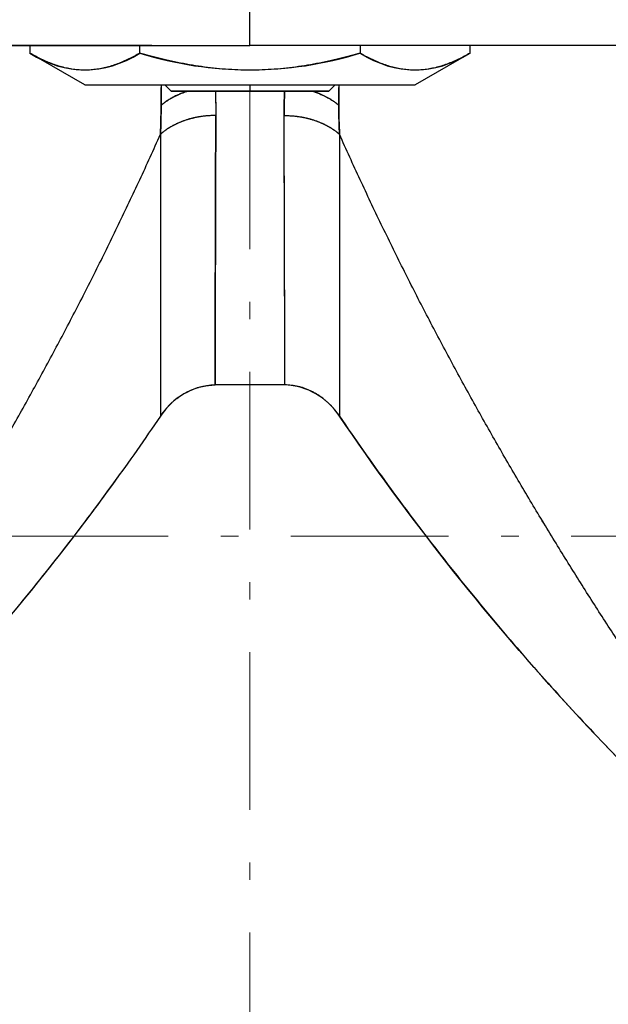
# Model space of a CAD drawing. Header units: millimetres. Extents: x 18 to 610, y -123 to 280.
# Tile 36 of 53: x 452 to 469, y 109 to 137. Entities that reach past the tile are written whole.
import ezdxf

# ---------------------------------------------------------------- set-up
doc = ezdxf.new("R2010")
doc.units = ezdxf.units.MM
doc.linetypes.add('CENTER', pattern=[8, 4.5, -1.5, 0.5, -1.5])
doc.linetypes.add('SOLID', pattern=[0])

# ---------------------------------------------------------------- blocks, each defined once
blk = doc.blocks.new('BlockOfViews_1')
at = {"linetype": 'SOLID', "lineweight": 30}
for p, q in [((459.026, 136.39, 58.49), (459.026, 145.09, 58.49)), ((452.745, 136.39, 48.99), (452.745, 136.177, 48.99)), ((455.885, 136.177, 54.43), (455.885, 136.39, 54.43)), ((462.167, 136.39, 54.43), (462.167, 136.177, 54.43)), ((465.308, 136.177, 48.99), (465.308, 136.39, 48.99)), ((454.315, 135.27, 48.99), (452.745, 136.177, 48.99)), ((465.308, 136.177, 48.99), (463.737, 135.27, 48.99)), ((456.597, 135.27, 48.99), (456.777, 135.09, 48.99)), ((461.275, 135.09, 48.991), (461.455, 135.27, 48.991)), ((460.023, 126.705, 23.99), (458.029, 126.705, 23.99))]:
    blk.add_line(p, q, dxfattribs=at)
at = {"color": 6, "linetype": 'CENTER', "lineweight": 9}
for points in [[(459.026, 74.579), (459.026, 240.779)], [(356.196, 122.39), (561.324, 122.39)]]:
    blk.add_lwpolyline(points, dxfattribs=at)
at = {"linetype": 'SOLID', "lineweight": 30, "extrusion": (0, 1, 0)}
for centre, radius, start, end in [((-459.026, -4.51, 136.39), 63, 39.45812, 90), ((-459.026, 48.99, 135.27), 4.711, 0.001, 45.9352), ((-459.026, 48.99, 135.27), 4.711, 47.3407, 49.7667), ((-459.026, 48.99, 135.27), 4.711, 51.1353, 53.0502), ((-459.026, 48.99, 135.27), 4.711, 54.9291, 56.8396), ((-459.026, 48.99, 135.27), 4.711, 58.7222, 60.629), ((-459.026, 48.99, 135.27), 4.711, 62.5148, 64.4184), ((-459.026, 48.99, 135.27), 4.711, 66.3069, 68.208), ((-459.026, 48.99, 135.27), 4.711, 70.0986, 71.9976), ((-459.026, 48.99, 135.27), 4.711, 73.8899, 75.7873), ((-459.026, 48.99, 135.27), 4.711, 77.681, 79.5771), ((-459.026, 48.99, 135.27), 4.711, 81.4718, 83.367), ((-459.026, 48.99, 135.27), 4.711, 85.2624, 87.1571), ((-459.026, 48.99, 135.27), 4.711, 89.0527, 90.9473), ((-459.026, 48.99, 135.27), 4.711, 92.8429, 94.7376), ((-459.026, 48.99, 135.27), 4.711, 96.633, 98.5282), ((-459.026, 48.99, 135.27), 4.711, 100.4229, 102.319), ((-459.026, 48.99, 135.27), 4.711, 104.2127, 106.1101), ((-459.026, 48.99, 135.27), 4.711, 108.0024, 109.9014), ((-459.026, 48.99, 135.27), 4.711, 111.792, 113.6931), ((-459.026, 48.99, 135.27), 4.711, 115.5816, 117.4852), ((-459.026, 48.99, 135.27), 4.711, 119.371, 121.2778), ((-459.026, 48.99, 135.27), 4.711, 123.1604, 125.0709), ((-459.026, 48.99, 135.27), 4.711, 126.9498, 128.8647), ((-459.026, 48.99, 135.27), 4.711, 130.2333, 132.6593), ((-459.026, 48.99, 135.27), 4.711, 134.0648, 179.999)]:
    blk.add_arc(centre, radius, start, end, dxfattribs=at)
at = {"linetype": 'SOLID', "lineweight": 30, "extrusion": (0, -1, 0)}
for centre, radius, start, end in [((459.026, -4.51, -136.39), 63, 92.55201, 140.54184), ((459.026, -4.51, -136.39), 63, 39.45812, 90), ((459.026, -4.51, -136.39), 63, 42.01013, 89.99996), ((459.026, 48.99, -135.09), 2.25, 90.0018, 180.3461), ((459.026, 48.99, -135.09), 2.25, 359.6539, 89.9982)]:
    blk.add_arc(centre, radius, start, end, dxfattribs=at)
at = {"linetype": 'SOLID', "lineweight": 30, "extrusion": (-0.866025, 4.77308e-13, 0.5)}
blk.add_arc((-146.267, 271.94, -367.593), 10.568, 342.7098, 17.2902, dxfattribs=at)
at = {"linetype": 'SOLID', "lineweight": 30}
for centre, radius, start, end in [((459.026, 146.267, 54.43), 10.568, 252.7098, 287.2902), ((458.112, 124.749, 23.99), 1.958, 92.4184, 146.9687), ((459.94, 124.749, 23.99), 1.958, 33.0322, 87.5813)]:
    blk.add_arc(centre, radius, start, end, dxfattribs=at)
at = {"linetype": 'SOLID', "lineweight": 30, "extrusion": (0.866025, 2.22961e-12, 0.5)}
blk.add_arc((146.267, -187.086, 427.463), 10.568, 162.7098, 197.2902, dxfattribs=at)
at = {"linetype": 'SOLID', "lineweight": 30, "extrusion": (-4.90974e-33, 1, 8.01848e-17)}
blk.add_arc((-459.026, 48.99, 135.27), 4.711, 0, 180, dxfattribs=at)
at = {"linetype": 'SOLID', "lineweight": 30, "extrusion": (0, 0, -1)}
for centre, start, end in [((-521.268, 166.283, -23.99), 309.36808, 325.86318), ((-396.784, 166.283, -23.99), 215.72884, 232.12136)]:
    blk.add_arc(centre, 72.111, start, end, dxfattribs=at)
at = {"linetype": 'SOLID', "lineweight": 30}
for points, knots in [([(455.885, 136.177, 54.43), (455.837, 136.149, 54.346), (455.786, 136.12, 54.259), (455.682, 136.065, 54.078), (455.627, 136.037, 53.982), (455.518, 135.984, 53.793), (455.463, 135.959, 53.698), (455.353, 135.911, 53.508), (455.298, 135.889, 53.413), (455.187, 135.848, 53.221), (455.132, 135.829, 53.126), (455.021, 135.794, 52.933), (454.965, 135.779, 52.837), (454.854, 135.751, 52.644), (454.798, 135.739, 52.547), (454.686, 135.719, 52.353), (454.63, 135.711, 52.256), (454.518, 135.699, 52.062), (454.462, 135.695, 51.965), (454.349, 135.69, 51.77), (454.293, 135.69, 51.673), (454.181, 135.694, 51.478), (454.125, 135.698, 51.381), (454.013, 135.709, 51.187), (453.957, 135.717, 51.09), (453.845, 135.737, 50.896), (453.789, 135.748, 50.799), (453.677, 135.775, 50.606), (453.622, 135.791, 50.509), (453.51, 135.825, 50.317), (453.455, 135.843, 50.221), (453.345, 135.884, 50.03), (453.29, 135.906, 49.934), (453.18, 135.953, 49.744), (453.125, 135.978, 49.649), (453.016, 136.03, 49.46), (452.961, 136.058, 49.366), (452.853, 136.115, 49.177), (452.798, 136.146, 49.084), (452.745, 136.177, 48.99)], [0, 0, 0, 0, 0.173589, 0.173589, 0.347177, 0.347177, 0.520766, 0.520766, 0.694354, 0.694354, 0.867943, 0.867943, 1.041531, 1.041531, 1.21512, 1.21512, 1.388708, 1.388708, 1.562297, 1.562297, 1.735886, 1.735886, 1.909474, 1.909474, 2.083063, 2.083063, 2.256651, 2.256651, 2.43024, 2.43024, 2.603828, 2.603828, 2.777417, 2.777417, 2.951005, 2.951005, 3.124594, 3.124594, 3.298183, 3.298183, 3.298183, 3.298183]), ([(462.167, 136.177, 54.43), (462.077, 136.151, 54.43), (461.985, 136.125, 54.43), (461.795, 136.074, 54.43), (461.696, 136.048, 54.43), (461.49, 135.997, 54.43), (461.381, 135.972, 54.43), (461.155, 135.922, 54.43), (461.041, 135.899, 54.43), (460.813, 135.855, 54.43), (460.699, 135.835, 54.43), (460.47, 135.799, 54.43), (460.355, 135.783, 54.43), (460.125, 135.754, 54.43), (460.01, 135.741, 54.43), (459.779, 135.72, 54.43), (459.663, 135.712, 54.43), (459.432, 135.699, 54.43), (459.316, 135.695, 54.43), (459.084, 135.69, 54.43), (458.968, 135.69, 54.43), (458.736, 135.695, 54.43), (458.62, 135.699, 54.43), (458.389, 135.712, 54.43), (458.273, 135.72, 54.43), (458.042, 135.741, 54.43), (457.927, 135.754, 54.43), (457.697, 135.783, 54.43), (457.582, 135.799, 54.43), (457.353, 135.835, 54.43), (457.239, 135.855, 54.43), (457.011, 135.899, 54.43), (456.897, 135.922, 54.43), (456.671, 135.972, 54.43), (456.563, 135.997, 54.43), (456.356, 136.048, 54.43), (456.257, 136.074, 54.43), (456.067, 136.125, 54.43), (455.975, 136.151, 54.43), (455.885, 136.177, 54.43)], [0, 0, 0, 0, 0.159571, 0.159571, 0.319142, 0.319142, 0.478713, 0.478713, 0.638284, 0.638284, 0.797855, 0.797855, 0.957426, 0.957426, 1.116997, 1.116997, 1.276568, 1.276568, 1.436138, 1.436138, 1.595709, 1.595709, 1.75528, 1.75528, 1.914851, 1.914851, 2.074422, 2.074422, 2.233993, 2.233993, 2.393564, 2.393564, 2.553135, 2.553135, 2.712706, 2.712706, 2.872277, 2.872277, 3.031848, 3.031848, 3.031848, 3.031848]), ([(465.308, 136.177, 48.99), (465.254, 136.146, 49.084), (465.2, 136.115, 49.177), (465.091, 136.058, 49.366), (465.036, 136.03, 49.46), (464.927, 135.978, 49.649), (464.872, 135.953, 49.744), (464.763, 135.906, 49.934), (464.708, 135.884, 50.03), (464.597, 135.843, 50.221), (464.542, 135.825, 50.317), (464.431, 135.791, 50.509), (464.375, 135.775, 50.606), (464.263, 135.748, 50.799), (464.207, 135.737, 50.896), (464.096, 135.717, 51.09), (464.04, 135.709, 51.187), (463.927, 135.698, 51.381), (463.871, 135.694, 51.478), (463.759, 135.69, 51.673), (463.703, 135.69, 51.77), (463.59, 135.695, 51.965), (463.534, 135.699, 52.062), (463.422, 135.711, 52.256), (463.366, 135.719, 52.353), (463.254, 135.739, 52.547), (463.198, 135.751, 52.644), (463.087, 135.779, 52.837), (463.031, 135.794, 52.933), (462.92, 135.829, 53.126), (462.865, 135.848, 53.221), (462.754, 135.889, 53.413), (462.699, 135.911, 53.508), (462.589, 135.959, 53.698), (462.535, 135.984, 53.793), (462.425, 136.037, 53.982), (462.37, 136.065, 54.078), (462.266, 136.12, 54.259), (462.216, 136.149, 54.346), (462.167, 136.177, 54.43)], [0, 0, 0, 0, 0.192127, 0.192127, 0.384254, 0.384254, 0.576381, 0.576381, 0.768508, 0.768508, 0.960635, 0.960635, 1.152762, 1.152762, 1.344889, 1.344889, 1.537016, 1.537016, 1.729143, 1.729143, 1.92127, 1.92127, 2.113397, 2.113397, 2.305524, 2.305524, 2.497651, 2.497651, 2.689778, 2.689778, 2.881905, 2.881905, 3.074032, 3.074032, 3.266159, 3.266159, 3.458286, 3.458286, 3.650413, 3.650413, 3.650413, 3.650413]), ([(456.49, 134.687, 34.727), (456.488, 134.818, 34.842), (456.492, 134.954, 34.951), (456.491, 135.126, 35.093), (456.49, 135.162, 35.124), (456.49, 135.2, 35.155)], [0.0000012, 0.0000012, 0.0000012, 0.0000012, 0.5362794, 0.5362794, 0.6843364, 0.6843364, 0.6843364, 0.6843364]), ([(456.49, 135.269, 35.21), (456.49, 135.214, 35.166), (456.49, 135.16, 35.122), (456.49, 134.965, 34.963), (456.49, 134.825, 34.846), (456.49, 134.687, 34.727)], [9.434778, 9.434778, 9.434778, 9.434778, 9.641987, 9.641987, 10.1776519, 10.1776519, 10.1776519, 10.1776519]), ([(461.562, 134.687, 34.727), (461.564, 134.818, 34.842), (461.56, 134.954, 34.951), (461.561, 135.126, 35.093), (461.562, 135.162, 35.124), (461.563, 135.2, 35.155)], [0.0000012, 0.0000012, 0.0000012, 0.0000012, 0.5362794, 0.5362794, 0.6843364, 0.6843364, 0.6843364, 0.6843364]), ([(461.562, 135.269, 35.21), (461.562, 135.214, 35.166), (461.562, 135.16, 35.122), (461.562, 134.965, 34.963), (461.562, 134.825, 34.846), (461.562, 134.687, 34.727)], [9.434778, 9.434778, 9.434778, 9.434778, 9.641987, 9.641987, 10.1776519, 10.1776519, 10.1776519, 10.1776519]), ([(456.49, 134.687, 34.727), (456.509, 134.703, 34.711), (456.529, 134.719, 34.695), (456.569, 134.751, 34.663), (456.59, 134.767, 34.647), (456.633, 134.797, 34.616), (456.655, 134.812, 34.601), (456.7, 134.842, 34.572), (456.723, 134.856, 34.558), (456.77, 134.884, 34.53), (456.795, 134.898, 34.516), (456.844, 134.925, 34.489), (456.869, 134.938, 34.477), (456.921, 134.964, 34.452), (456.947, 134.976, 34.44), (457, 135, 34.417), (457.027, 135.011, 34.406), (457.081, 135.034, 34.384), (457.109, 135.044, 34.374), (457.165, 135.065, 34.355), (457.194, 135.075, 34.346), (457.229, 135.086, 34.335), (457.236, 135.088, 34.333), (457.243, 135.09, 34.331)], [0, 0, 0, 0, 0.058007, 0.058007, 0.116014, 0.116014, 0.174021, 0.174021, 0.232028, 0.232028, 0.290035, 0.290035, 0.348042, 0.348042, 0.406049, 0.406049, 0.464056, 0.464056, 0.522063, 0.522063, 0.58007, 0.58007, 0.5935187, 0.5935187, 0.5935187, 0.5935187]), ([(456.777, 135.09, 48.99), (456.777, 135.09, 48.99), (456.777, 135.09, 49.284), (456.894, 135.09, 49.873), (457.394, 135.09, 50.622), (458.143, 135.09, 51.122), (458.732, 135.09, 51.24), (459.026, 135.09, 51.24)], [4.239594, 4.239594, 4.239594, 4.239594, 4.240309, 5.300386, 6.360464, 7.420541, 8.480618, 8.480618, 8.480618, 8.480618]), ([(458.038, 135.09, 34.107), (458.038, 135.089, 34.107), (458.038, 135.089, 34.107), (458.038, 135.074, 34.093), (458.039, 135.06, 34.079), (458.04, 135.031, 34.052), (458.04, 135.016, 34.038), (458.041, 134.987, 34.011), (458.042, 134.973, 33.997), (458.043, 134.944, 33.969), (458.043, 134.929, 33.956), (458.044, 134.9, 33.928), (458.044, 134.886, 33.914), (458.045, 134.857, 33.887), (458.045, 134.842, 33.873), (458.046, 134.813, 33.846), (458.046, 134.799, 33.832), (458.047, 134.77, 33.804), (458.047, 134.756, 33.79), (458.048, 134.727, 33.763), (458.048, 134.712, 33.749), (458.048, 134.683, 33.721), (458.048, 134.669, 33.708), (458.049, 134.64, 33.68), (458.049, 134.626, 33.666), (458.049, 134.597, 33.638), (458.049, 134.583, 33.624), (458.05, 134.554, 33.597), (458.05, 134.54, 33.583), (458.05, 134.511, 33.555), (458.05, 134.497, 33.541), (458.05, 134.468, 33.513), (458.05, 134.454, 33.499), (458.05, 134.425, 33.472), (458.05, 134.411, 33.458), (458.05, 134.396, 33.444)], [0.00676907, 0.00676907, 0.00676907, 0.00676907, 0.00680969, 0.00680969, 0.00907959, 0.00907959, 0.01134949, 0.01134949, 0.01361939, 0.01361939, 0.01588929, 0.01588929, 0.01815918, 0.01815918, 0.02042908, 0.02042908, 0.02269898, 0.02269898, 0.02496888, 0.02496888, 0.02723878, 0.02723878, 0.02950867, 0.02950867, 0.03177857, 0.03177857, 0.03404847, 0.03404847, 0.03631837, 0.03631837, 0.03858827, 0.03858827, 0.04085817, 0.04085817, 0.04312806, 0.04312806, 0.04312806, 0.04312806]), ([(459.026, 135.09, 51.24), (459.32, 135.09, 51.24), (459.909, 135.09, 51.122), (460.658, 135.09, 50.622), (461.158, 135.09, 49.873), (461.275, 135.09, 49.285), (461.275, 135.09, 48.991)], [0, 0, 0, 0, 1.060077, 2.120155, 3.180232, 4.239594, 4.239594, 4.239594, 4.239594]), ([(460.002, 134.396, 33.444), (460.002, 134.411, 33.458), (460.002, 134.425, 33.472), (460.002, 134.454, 33.499), (460.002, 134.468, 33.513), (460.002, 134.497, 33.541), (460.002, 134.511, 33.555), (460.002, 134.54, 33.583), (460.002, 134.554, 33.597), (460.003, 134.583, 33.624), (460.003, 134.597, 33.638), (460.003, 134.626, 33.666), (460.003, 134.64, 33.68), (460.004, 134.669, 33.708), (460.004, 134.683, 33.721), (460.004, 134.712, 33.749), (460.005, 134.727, 33.763), (460.005, 134.756, 33.79), (460.005, 134.77, 33.804), (460.006, 134.799, 33.832), (460.006, 134.813, 33.846), (460.007, 134.842, 33.873), (460.007, 134.857, 33.887), (460.008, 134.886, 33.914), (460.008, 134.9, 33.928), (460.009, 134.929, 33.956), (460.01, 134.944, 33.969), (460.01, 134.973, 33.997), (460.011, 134.987, 34.011), (460.012, 135.016, 34.038), (460.012, 135.031, 34.052), (460.013, 135.06, 34.079), (460.014, 135.074, 34.093), (460.014, 135.089, 34.107), (460.014, 135.089, 34.107), (460.014, 135.09, 34.107)], [0, 0, 0, 0, 0.00113697, 0.00113697, 0.00227394, 0.00227394, 0.00341091, 0.00341091, 0.00454788, 0.00454788, 0.00568485, 0.00568485, 0.00682182, 0.00682182, 0.00795879, 0.00795879, 0.00909576, 0.00909576, 0.01023273, 0.01023273, 0.0113697, 0.0113697, 0.01250667, 0.01250667, 0.01364364, 0.01364364, 0.01478061, 0.01478061, 0.01591758, 0.01591758, 0.01705455, 0.01705455, 0.01819152, 0.01819152, 0.01821187, 0.01821187, 0.01821187, 0.01821187]), ([(461.562, 134.687, 34.727), (461.543, 134.703, 34.711), (461.524, 134.719, 34.695), (461.483, 134.751, 34.663), (461.462, 134.767, 34.647), (461.419, 134.797, 34.616), (461.397, 134.812, 34.601), (461.352, 134.842, 34.572), (461.329, 134.856, 34.558), (461.282, 134.884, 34.53), (461.258, 134.898, 34.516), (461.208, 134.925, 34.489), (461.183, 134.938, 34.477), (461.132, 134.964, 34.452), (461.106, 134.976, 34.44), (461.052, 135, 34.417), (461.025, 135.011, 34.406), (460.971, 135.034, 34.384), (460.943, 135.044, 34.374), (460.887, 135.065, 34.355), (460.858, 135.075, 34.346), (460.823, 135.086, 34.335), (460.816, 135.088, 34.333), (460.81, 135.09, 34.331)], [0, 0, 0, 0, 0.058007, 0.058007, 0.116014, 0.116014, 0.174021, 0.174021, 0.232028, 0.232028, 0.290035, 0.290035, 0.348042, 0.348042, 0.406049, 0.406049, 0.464056, 0.464056, 0.522063, 0.522063, 0.58007, 0.58007, 0.5935187, 0.5935187, 0.5935187, 0.5935187]), ([(456.47, 133.859, 34), (456.471, 133.873, 34.012), (456.472, 133.887, 34.025), (456.473, 133.916, 34.051), (456.473, 133.93, 34.064), (456.474, 133.959, 34.09), (456.475, 133.974, 34.103), (456.476, 134.002, 34.128), (456.477, 134.017, 34.141), (456.478, 134.046, 34.167), (456.478, 134.06, 34.18), (456.479, 134.089, 34.205), (456.48, 134.103, 34.218), (456.481, 134.132, 34.244), (456.481, 134.147, 34.257), (456.482, 134.176, 34.282), (456.482, 134.19, 34.295), (456.483, 134.219, 34.321), (456.483, 134.234, 34.333), (456.484, 134.263, 34.359), (456.485, 134.277, 34.372), (456.485, 134.307, 34.397), (456.485, 134.321, 34.41), (456.486, 134.35, 34.435), (456.486, 134.365, 34.448), (456.487, 134.394, 34.474), (456.487, 134.409, 34.486), (456.488, 134.438, 34.512), (456.488, 134.452, 34.525), (456.488, 134.482, 34.55), (456.488, 134.496, 34.563), (456.489, 134.526, 34.588), (456.489, 134.54, 34.601), (456.489, 134.57, 34.626), (456.489, 134.584, 34.639), (456.49, 134.614, 34.664), (456.49, 134.628, 34.677), (456.49, 134.658, 34.702), (456.49, 134.673, 34.715), (456.49, 134.687, 34.727)], [0, 0, 0, 0, 0.059868, 0.059868, 0.119735, 0.119735, 0.179603, 0.179603, 0.239471, 0.239471, 0.299338, 0.299338, 0.359206, 0.359206, 0.419073, 0.419073, 0.478941, 0.478941, 0.538809, 0.538809, 0.598676, 0.598676, 0.658544, 0.658544, 0.718412, 0.718412, 0.778279, 0.778279, 0.838147, 0.838147, 0.898014, 0.898014, 0.957882, 0.957882, 1.01775, 1.01775, 1.077617, 1.077617, 1.137485, 1.137485, 1.137485, 1.137485]), ([(461.582, 133.859, 34), (461.581, 133.873, 34.012), (461.581, 133.887, 34.025), (461.579, 133.916, 34.051), (461.579, 133.93, 34.064), (461.578, 133.959, 34.09), (461.577, 133.974, 34.103), (461.576, 134.002, 34.128), (461.575, 134.017, 34.141), (461.574, 134.046, 34.167), (461.574, 134.06, 34.18), (461.573, 134.089, 34.205), (461.573, 134.103, 34.218), (461.572, 134.132, 34.244), (461.571, 134.147, 34.257), (461.57, 134.176, 34.282), (461.57, 134.19, 34.295), (461.569, 134.219, 34.321), (461.569, 134.234, 34.333), (461.568, 134.263, 34.359), (461.568, 134.277, 34.372), (461.567, 134.307, 34.397), (461.567, 134.321, 34.41), (461.566, 134.35, 34.435), (461.566, 134.365, 34.448), (461.565, 134.394, 34.474), (461.565, 134.409, 34.486), (461.565, 134.438, 34.512), (461.564, 134.452, 34.525), (461.564, 134.482, 34.55), (461.564, 134.496, 34.563), (461.563, 134.526, 34.588), (461.563, 134.54, 34.601), (461.563, 134.57, 34.626), (461.563, 134.584, 34.639), (461.563, 134.614, 34.664), (461.563, 134.628, 34.677), (461.562, 134.658, 34.702), (461.562, 134.673, 34.715), (461.562, 134.687, 34.727)], [0, 0, 0, 0, 0.059868, 0.059868, 0.119735, 0.119735, 0.179603, 0.179603, 0.239471, 0.239471, 0.299338, 0.299338, 0.359206, 0.359206, 0.419073, 0.419073, 0.478941, 0.478941, 0.538809, 0.538809, 0.598676, 0.598676, 0.658544, 0.658544, 0.718412, 0.718412, 0.778279, 0.778279, 0.838147, 0.838147, 0.898014, 0.898014, 0.957882, 0.957882, 1.01775, 1.01775, 1.077617, 1.077617, 1.137485, 1.137485, 1.137485, 1.137485]), ([(458.05, 134.396, 33.444), (458.019, 134.396, 33.444), (457.988, 134.396, 33.444), (457.926, 134.394, 33.446), (457.895, 134.393, 33.448), (457.832, 134.389, 33.452), (457.8, 134.386, 33.455), (457.738, 134.38, 33.461), (457.706, 134.376, 33.465), (457.644, 134.368, 33.474), (457.612, 134.363, 33.479), (457.55, 134.353, 33.49), (457.519, 134.347, 33.496), (457.457, 134.335, 33.509), (457.426, 134.328, 33.516), (457.365, 134.313, 33.531), (457.334, 134.305, 33.539), (457.274, 134.288, 33.557), (457.244, 134.279, 33.566), (457.185, 134.26, 33.585), (457.156, 134.251, 33.596), (457.098, 134.23, 33.617), (457.07, 134.219, 33.629), (457.014, 134.196, 33.652), (456.986, 134.184, 33.664), (456.932, 134.159, 33.69), (456.905, 134.147, 33.703), (456.853, 134.12, 33.73), (456.827, 134.107, 33.744), (456.777, 134.079, 33.773), (456.752, 134.065, 33.788), (456.704, 134.035, 33.818), (456.681, 134.02, 33.833), (456.635, 133.989, 33.865), (456.613, 133.974, 33.881), (456.57, 133.942, 33.914), (456.549, 133.925, 33.931), (456.509, 133.892, 33.965), (456.489, 133.876, 33.982), (456.47, 133.859, 34)], [0, 0, 0, 0, 0.093759, 0.093759, 0.187518, 0.187518, 0.281277, 0.281277, 0.375036, 0.375036, 0.468795, 0.468795, 0.562554, 0.562554, 0.656312, 0.656312, 0.750071, 0.750071, 0.84383, 0.84383, 0.937589, 0.937589, 1.031348, 1.031348, 1.125107, 1.125107, 1.218866, 1.218866, 1.312625, 1.312625, 1.406384, 1.406384, 1.500143, 1.500143, 1.593902, 1.593902, 1.687661, 1.687661, 1.78142, 1.78142, 1.78142, 1.78142]), ([(458.05, 134.396, 33.444), (458.05, 134.243, 33.294), (458.049, 134.09, 33.144), (458.048, 133.787, 32.841), (458.048, 133.636, 32.688), (458.047, 133.337, 32.382), (458.047, 133.188, 32.228), (458.046, 132.892, 31.918), (458.045, 132.745, 31.762), (458.045, 132.453, 31.448), (458.044, 132.308, 31.291), (458.043, 132.02, 30.974), (458.043, 131.877, 30.814), (458.042, 131.593, 30.494), (458.042, 131.452, 30.333), (458.041, 131.172, 30.009), (458.04, 131.033, 29.846), (458.04, 130.756, 29.519), (458.039, 130.619, 29.354), (458.038, 130.347, 29.024), (458.038, 130.211, 28.857), (458.037, 129.943, 28.524), (458.037, 129.81, 28.356), (458.036, 129.546, 28.019), (458.036, 129.415, 27.849), (458.035, 129.154, 27.509), (458.035, 129.025, 27.338), (458.034, 128.769, 26.994), (458.033, 128.642, 26.822), (458.033, 128.39, 26.475), (458.033, 128.265, 26.301), (458.032, 128.017, 25.951), (458.032, 127.894, 25.775), (458.031, 127.651, 25.422), (458.031, 127.53, 25.245), (458.03, 127.291, 24.889), (458.03, 127.172, 24.71), (458.03, 126.937, 24.351), (458.029, 126.82, 24.171), (458.029, 126.705, 23.99)], [0, 0, 0, 0, 0.0121927, 0.0121927, 0.0243853, 0.0243853, 0.036578, 0.036578, 0.0487707, 0.0487707, 0.0609633, 0.0609633, 0.073156, 0.073156, 0.0853487, 0.0853487, 0.0975414, 0.0975414, 0.109734, 0.109734, 0.1219267, 0.1219267, 0.1341194, 0.1341194, 0.146312, 0.146312, 0.1585047, 0.1585047, 0.1706974, 0.1706974, 0.18289, 0.18289, 0.1950827, 0.1950827, 0.2072754, 0.2072754, 0.2194681, 0.2194681, 0.2316607, 0.2316607, 0.2316607, 0.2316607]), ([(458.029, 126.705, 23.99), (458.029, 126.82, 24.171), (458.03, 126.937, 24.351), (458.03, 127.171, 24.709), (458.031, 127.29, 24.888), (458.031, 127.529, 25.244), (458.031, 127.65, 25.421), (458.032, 127.893, 25.774), (458.032, 128.016, 25.949), (458.033, 128.264, 26.299), (458.033, 128.389, 26.473), (458.034, 128.641, 26.82), (458.034, 128.768, 26.993), (458.035, 129.024, 27.336), (458.035, 129.153, 27.507), (458.036, 129.414, 27.848), (458.036, 129.545, 28.018), (458.037, 129.809, 28.355), (458.038, 129.943, 28.523), (458.038, 130.211, 28.857), (458.039, 130.346, 29.023), (458.039, 130.619, 29.354), (458.04, 130.756, 29.518), (458.041, 131.032, 29.846), (458.041, 131.172, 30.009), (458.042, 131.452, 30.333), (458.042, 131.593, 30.494), (458.043, 131.877, 30.814), (458.043, 132.021, 30.974), (458.044, 132.309, 31.291), (458.045, 132.454, 31.449), (458.045, 132.746, 31.762), (458.046, 132.893, 31.918), (458.047, 133.188, 32.228), (458.047, 133.337, 32.382), (458.048, 133.637, 32.689), (458.048, 133.787, 32.841), (458.049, 134.09, 33.144), (458.05, 134.243, 33.294), (458.05, 134.396, 33.444)], [0, 0, 0, 0, 0.646601, 0.646601, 1.293201, 1.293201, 1.939802, 1.939802, 2.586402, 2.586402, 3.233003, 3.233003, 3.879604, 3.879604, 4.526204, 4.526204, 5.172805, 5.172805, 5.819405, 5.819405, 6.466006, 6.466006, 7.112606, 7.112606, 7.759207, 7.759207, 8.405808, 8.405808, 9.052408, 9.052408, 9.699009, 9.699009, 10.345609, 10.345609, 10.99221, 10.99221, 11.638811, 11.638811, 12.285411, 12.285411, 12.285411, 12.285411]), ([(460.023, 126.705, 23.99), (460.023, 126.82, 24.171), (460.022, 126.937, 24.351), (460.022, 127.171, 24.709), (460.022, 127.29, 24.888), (460.021, 127.529, 25.244), (460.021, 127.65, 25.421), (460.02, 127.893, 25.774), (460.02, 128.016, 25.949), (460.019, 128.264, 26.299), (460.019, 128.389, 26.473), (460.018, 128.641, 26.82), (460.018, 128.768, 26.993), (460.017, 129.024, 27.336), (460.017, 129.153, 27.507), (460.016, 129.414, 27.848), (460.016, 129.545, 28.018), (460.015, 129.809, 28.355), (460.015, 129.943, 28.523), (460.014, 130.211, 28.857), (460.013, 130.346, 29.023), (460.013, 130.619, 29.354), (460.012, 130.756, 29.518), (460.011, 131.032, 29.846), (460.011, 131.172, 30.009), (460.01, 131.452, 30.333), (460.01, 131.593, 30.494), (460.009, 131.877, 30.814), (460.009, 132.021, 30.974), (460.008, 132.309, 31.291), (460.007, 132.454, 31.449), (460.007, 132.746, 31.762), (460.006, 132.893, 31.918), (460.005, 133.188, 32.228), (460.005, 133.337, 32.382), (460.004, 133.637, 32.689), (460.004, 133.787, 32.841), (460.003, 134.09, 33.144), (460.003, 134.243, 33.294), (460.002, 134.396, 33.444)], [0, 0, 0, 0, 0.646601, 0.646601, 1.293201, 1.293201, 1.939802, 1.939802, 2.586402, 2.586402, 3.233003, 3.233003, 3.879604, 3.879604, 4.526204, 4.526204, 5.172805, 5.172805, 5.819405, 5.819405, 6.466006, 6.466006, 7.112606, 7.112606, 7.759207, 7.759207, 8.405808, 8.405808, 9.052408, 9.052408, 9.699009, 9.699009, 10.345609, 10.345609, 10.99221, 10.99221, 11.638811, 11.638811, 12.285411, 12.285411, 12.285411, 12.285411]), ([(460.002, 134.396, 33.444), (460.033, 134.396, 33.444), (460.064, 134.396, 33.444), (460.126, 134.394, 33.446), (460.158, 134.393, 33.448), (460.22, 134.389, 33.452), (460.252, 134.386, 33.455), (460.314, 134.38, 33.461), (460.346, 134.376, 33.465), (460.409, 134.368, 33.474), (460.44, 134.363, 33.479), (460.502, 134.353, 33.49), (460.534, 134.347, 33.496), (460.595, 134.335, 33.509), (460.626, 134.328, 33.516), (460.688, 134.313, 33.531), (460.718, 134.305, 33.539), (460.778, 134.288, 33.557), (460.808, 134.279, 33.566), (460.867, 134.26, 33.585), (460.896, 134.251, 33.596), (460.954, 134.23, 33.617), (460.982, 134.219, 33.629), (461.039, 134.196, 33.652), (461.066, 134.184, 33.664), (461.12, 134.159, 33.69), (461.147, 134.147, 33.703), (461.199, 134.12, 33.73), (461.225, 134.107, 33.744), (461.275, 134.079, 33.773), (461.3, 134.065, 33.788), (461.348, 134.035, 33.818), (461.371, 134.02, 33.833), (461.417, 133.989, 33.865), (461.439, 133.974, 33.881), (461.482, 133.942, 33.914), (461.503, 133.925, 33.931), (461.543, 133.892, 33.965), (461.563, 133.876, 33.982), (461.582, 133.859, 34)], [0, 0, 0, 0, 0.093759, 0.093759, 0.187518, 0.187518, 0.281277, 0.281277, 0.375036, 0.375036, 0.468795, 0.468795, 0.562554, 0.562554, 0.656312, 0.656312, 0.750071, 0.750071, 0.84383, 0.84383, 0.937589, 0.937589, 1.031348, 1.031348, 1.125107, 1.125107, 1.218866, 1.218866, 1.312625, 1.312625, 1.406384, 1.406384, 1.500143, 1.500143, 1.593902, 1.593902, 1.687661, 1.687661, 1.78142, 1.78142, 1.78142, 1.78142]), ([(460.023, 126.705, 23.99), (460.023, 126.82, 24.171), (460.023, 126.937, 24.351), (460.022, 127.172, 24.71), (460.022, 127.291, 24.889), (460.021, 127.53, 25.245), (460.021, 127.651, 25.422), (460.021, 127.894, 25.775), (460.02, 128.017, 25.951), (460.02, 128.265, 26.301), (460.019, 128.39, 26.475), (460.019, 128.642, 26.822), (460.018, 128.769, 26.994), (460.018, 129.025, 27.338), (460.017, 129.154, 27.509), (460.017, 129.415, 27.849), (460.016, 129.546, 28.019), (460.015, 129.81, 28.356), (460.015, 129.943, 28.524), (460.014, 130.211, 28.857), (460.014, 130.347, 29.024), (460.013, 130.619, 29.354), (460.013, 130.756, 29.519), (460.012, 131.033, 29.846), (460.011, 131.172, 30.009), (460.011, 131.452, 30.333), (460.01, 131.593, 30.494), (460.009, 131.877, 30.814), (460.009, 132.02, 30.974), (460.008, 132.308, 31.291), (460.008, 132.453, 31.448), (460.007, 132.745, 31.762), (460.006, 132.892, 31.918), (460.005, 133.188, 32.228), (460.005, 133.337, 32.382), (460.004, 133.636, 32.688), (460.004, 133.787, 32.841), (460.003, 134.09, 33.144), (460.003, 134.243, 33.294), (460.002, 134.396, 33.444)], [0, 0, 0, 0, 0.0121641, 0.0121641, 0.0243282, 0.0243282, 0.0364922, 0.0364922, 0.0486563, 0.0486563, 0.0608204, 0.0608204, 0.0729845, 0.0729845, 0.0851486, 0.0851486, 0.0973127, 0.0973127, 0.1094767, 0.1094767, 0.1216408, 0.1216408, 0.1338049, 0.1338049, 0.145969, 0.145969, 0.1581331, 0.1581331, 0.1702972, 0.1702972, 0.1824612, 0.1824612, 0.1946253, 0.1946253, 0.2067894, 0.2067894, 0.2189535, 0.2189535, 0.2311176, 0.2311176, 0.2311176, 0.2311176]), ([(443.572, 112.395, 26.04), (443.809, 112.707, 26.253), (444.046, 113.023, 26.462), (444.522, 113.662, 26.87), (444.76, 113.985, 27.07), (445.237, 114.638, 27.462), (445.476, 114.969, 27.654), (445.955, 115.637, 28.03), (446.194, 115.975, 28.213), (446.672, 116.657, 28.572), (446.911, 117.002, 28.748), (447.388, 117.699, 29.091), (447.627, 118.051, 29.259), (448.102, 118.761, 29.586), (448.34, 119.12, 29.746), (448.813, 119.844, 30.057), (449.049, 120.209, 30.21), (449.519, 120.946, 30.506), (449.753, 121.318, 30.651), (450.219, 122.068, 30.933), (450.45, 122.447, 31.07), (450.912, 123.209, 31.337), (451.141, 123.594, 31.467), (451.597, 124.37, 31.72), (451.823, 124.761, 31.843), (452.273, 125.548, 32.082), (452.496, 125.945, 32.198), (452.939, 126.746, 32.423), (453.159, 127.149, 32.532), (453.594, 127.961, 32.744), (453.81, 128.37, 32.847), (454.237, 129.193, 33.046), (454.448, 129.608, 33.143), (454.866, 130.443, 33.33), (455.073, 130.864, 33.42), (455.481, 131.71, 33.595), (455.683, 132.136, 33.68), (456.081, 132.993, 33.844), (456.277, 133.425, 33.923), (456.47, 133.859, 34)], [0, 0, 0, 0, 1.401694, 1.401694, 2.803389, 2.803389, 4.205083, 4.205083, 5.606778, 5.606778, 7.008472, 7.008472, 8.410167, 8.410167, 9.811861, 9.811861, 11.213556, 11.213556, 12.61525, 12.61525, 14.016945, 14.016945, 15.418639, 15.418639, 16.820334, 16.820334, 18.222028, 18.222028, 19.623723, 19.623723, 21.025417, 21.025417, 22.427112, 22.427112, 23.828806, 23.828806, 25.230501, 25.230501, 26.632195, 26.632195, 26.632195, 26.632195]), ([(443.572, 112.395, 26.04), (443.809, 112.707, 26.253), (444.046, 113.023, 26.462), (444.522, 113.662, 26.87), (444.76, 113.985, 27.071), (445.237, 114.638, 27.463), (445.476, 114.969, 27.654), (445.955, 115.637, 28.03), (446.194, 115.975, 28.213), (446.672, 116.657, 28.572), (446.911, 117.002, 28.748), (447.388, 117.699, 29.091), (447.627, 118.051, 29.258), (448.102, 118.761, 29.586), (448.34, 119.12, 29.746), (448.813, 119.844, 30.057), (449.049, 120.209, 30.209), (449.519, 120.946, 30.506), (449.753, 121.318, 30.651), (450.219, 122.068, 30.933), (450.45, 122.447, 31.07), (450.912, 123.209, 31.337), (451.141, 123.594, 31.467), (451.597, 124.37, 31.72), (451.823, 124.761, 31.843), (452.273, 125.548, 32.082), (452.496, 125.945, 32.198), (452.939, 126.746, 32.423), (453.159, 127.149, 32.532), (453.594, 127.961, 32.744), (453.81, 128.37, 32.847), (454.237, 129.193, 33.046), (454.448, 129.608, 33.143), (454.866, 130.443, 33.33), (455.073, 130.864, 33.42), (455.481, 131.71, 33.595), (455.683, 132.136, 33.68), (456.081, 132.993, 33.844), (456.277, 133.425, 33.923), (456.47, 133.859, 34)], [0, 0, 0, 0, 1.139491, 1.139491, 2.278982, 2.278982, 3.418473, 3.418473, 4.557964, 4.557964, 5.697455, 5.697455, 6.836946, 6.836946, 7.976437, 7.976437, 9.115928, 9.115928, 10.255419, 10.255419, 11.39491, 11.39491, 12.534401, 12.534401, 13.673892, 13.673892, 14.813382, 14.813382, 15.952873, 15.952873, 17.092364, 17.092364, 18.231855, 18.231855, 19.371346, 19.371346, 20.510837, 20.510837, 21.650328, 21.650328, 21.650328, 21.650328]), ([(456.47, 133.859, 34), (456.47, 133.697, 33.842), (456.47, 133.537, 33.683), (456.47, 133.218, 33.363), (456.47, 133.06, 33.202), (456.47, 132.745, 32.878), (456.47, 132.589, 32.715), (456.47, 132.279, 32.387), (456.47, 132.124, 32.222), (456.47, 131.818, 31.89), (456.47, 131.666, 31.724), (456.47, 131.364, 31.388), (456.47, 131.214, 31.219), (456.47, 130.916, 30.88), (456.47, 130.768, 30.71), (456.47, 130.474, 30.367), (456.47, 130.328, 30.194), (456.47, 130.039, 29.848), (456.47, 129.895, 29.673), (456.47, 129.61, 29.323), (456.47, 129.469, 29.147), (456.47, 129.188, 28.793), (456.47, 129.049, 28.616), (456.47, 128.772, 28.258), (456.47, 128.635, 28.079), (456.47, 128.364, 27.718), (456.47, 128.229, 27.537), (456.471, 127.962, 27.173), (456.471, 127.829, 26.99), (456.471, 127.567, 26.622), (456.471, 127.436, 26.438), (456.471, 127.179, 26.067), (456.471, 127.051, 25.881), (456.471, 126.797, 25.507), (456.471, 126.672, 25.319), (456.471, 126.423, 24.942), (456.471, 126.3, 24.753), (456.471, 126.056, 24.373), (456.471, 125.936, 24.182), (456.471, 125.816, 23.99)], [0, 0, 0, 0, 0.67161, 0.67161, 1.343221, 1.343221, 2.014831, 2.014831, 2.686441, 2.686441, 3.358052, 3.358052, 4.029662, 4.029662, 4.701272, 4.701272, 5.372883, 5.372883, 6.044493, 6.044493, 6.716103, 6.716103, 7.387714, 7.387714, 8.059324, 8.059324, 8.730934, 8.730934, 9.402545, 9.402545, 10.074155, 10.074155, 10.745765, 10.745765, 11.417376, 11.417376, 12.088986, 12.088986, 12.760596, 12.760596, 12.760596, 12.760596]), ([(456.47, 133.859, 34), (456.47, 133.699, 33.843), (456.47, 133.539, 33.685), (456.47, 133.223, 33.367), (456.47, 133.065, 33.207), (456.47, 132.752, 32.885), (456.47, 132.597, 32.722), (456.471, 132.287, 32.396), (456.471, 132.134, 32.232), (456.471, 131.828, 31.901), (456.471, 131.677, 31.735), (456.471, 131.375, 31.401), (456.471, 131.225, 31.232), (456.471, 130.928, 30.894), (456.471, 130.78, 30.723), (456.471, 130.487, 30.381), (456.471, 130.341, 30.209), (456.471, 130.052, 29.862), (456.471, 129.908, 29.688), (456.471, 129.623, 29.338), (456.471, 129.481, 29.162), (456.471, 129.2, 28.808), (456.471, 129.061, 28.63), (456.471, 128.784, 28.272), (456.471, 128.647, 28.093), (456.471, 128.374, 27.731), (456.471, 128.239, 27.55), (456.471, 127.971, 27.185), (456.471, 127.838, 27.001), (456.471, 127.575, 26.633), (456.471, 127.444, 26.448), (456.471, 127.185, 26.076), (456.471, 127.057, 25.889), (456.471, 126.802, 25.514), (456.471, 126.676, 25.325), (456.471, 126.427, 24.947), (456.471, 126.303, 24.756), (456.471, 126.058, 24.375), (456.471, 125.936, 24.183), (456.471, 125.816, 23.99)], [0, 0, 0, 0, 0.685261, 0.685261, 1.370522, 1.370522, 2.055783, 2.055783, 2.741044, 2.741044, 3.426305, 3.426305, 4.111566, 4.111566, 4.796827, 4.796827, 5.482089, 5.482089, 6.16735, 6.16735, 6.852611, 6.852611, 7.537872, 7.537872, 8.223133, 8.223133, 8.908394, 8.908394, 9.593655, 9.593655, 10.278916, 10.278916, 10.964177, 10.964177, 11.649438, 11.649438, 12.334699, 12.334699, 13.01996, 13.01996, 13.01996, 13.01996]), ([(461.582, 133.859, 34), (461.582, 133.699, 33.843), (461.582, 133.539, 33.685), (461.582, 133.223, 33.367), (461.582, 133.065, 33.207), (461.582, 132.752, 32.885), (461.582, 132.597, 32.722), (461.582, 132.287, 32.396), (461.582, 132.134, 32.232), (461.582, 131.828, 31.901), (461.582, 131.677, 31.735), (461.581, 131.375, 31.401), (461.581, 131.225, 31.232), (461.581, 130.928, 30.894), (461.581, 130.78, 30.723), (461.581, 130.487, 30.381), (461.581, 130.341, 30.209), (461.581, 130.052, 29.862), (461.581, 129.908, 29.688), (461.581, 129.623, 29.338), (461.581, 129.481, 29.162), (461.581, 129.2, 28.808), (461.581, 129.061, 28.63), (461.581, 128.784, 28.272), (461.581, 128.647, 28.093), (461.581, 128.374, 27.731), (461.581, 128.239, 27.55), (461.581, 127.971, 27.185), (461.581, 127.838, 27.001), (461.581, 127.575, 26.633), (461.581, 127.444, 26.448), (461.581, 127.185, 26.076), (461.581, 127.057, 25.889), (461.581, 126.802, 25.514), (461.581, 126.676, 25.325), (461.581, 126.427, 24.947), (461.581, 126.303, 24.756), (461.582, 126.058, 24.375), (461.582, 125.936, 24.183), (461.582, 125.816, 23.99)], [0, 0, 0, 0, 0.685261, 0.685261, 1.370522, 1.370522, 2.055783, 2.055783, 2.741044, 2.741044, 3.426305, 3.426305, 4.111566, 4.111566, 4.796827, 4.796827, 5.482089, 5.482089, 6.16735, 6.16735, 6.852611, 6.852611, 7.537872, 7.537872, 8.223133, 8.223133, 8.908394, 8.908394, 9.593655, 9.593655, 10.278916, 10.278916, 10.964177, 10.964177, 11.649438, 11.649438, 12.334699, 12.334699, 13.01996, 13.01996, 13.01996, 13.01996]), ([(461.582, 133.859, 34), (461.582, 133.697, 33.842), (461.582, 133.537, 33.683), (461.582, 133.218, 33.363), (461.582, 133.06, 33.202), (461.582, 132.745, 32.878), (461.582, 132.589, 32.715), (461.582, 132.279, 32.387), (461.582, 132.124, 32.222), (461.582, 131.818, 31.89), (461.582, 131.666, 31.724), (461.582, 131.364, 31.388), (461.582, 131.214, 31.219), (461.582, 130.916, 30.88), (461.582, 130.768, 30.71), (461.582, 130.474, 30.367), (461.582, 130.328, 30.194), (461.582, 130.039, 29.848), (461.582, 129.895, 29.673), (461.582, 129.61, 29.323), (461.582, 129.469, 29.147), (461.582, 129.188, 28.793), (461.582, 129.049, 28.616), (461.582, 128.772, 28.258), (461.582, 128.635, 28.079), (461.582, 128.364, 27.718), (461.582, 128.229, 27.537), (461.582, 127.962, 27.173), (461.582, 127.829, 26.99), (461.582, 127.567, 26.622), (461.582, 127.436, 26.438), (461.582, 127.179, 26.067), (461.582, 127.051, 25.881), (461.582, 126.797, 25.507), (461.582, 126.672, 25.319), (461.582, 126.423, 24.942), (461.582, 126.3, 24.753), (461.582, 126.056, 24.373), (461.582, 125.936, 24.182), (461.582, 125.816, 23.99)], [0, 0, 0, 0, 0.67161, 0.67161, 1.343221, 1.343221, 2.014831, 2.014831, 2.686441, 2.686441, 3.358052, 3.358052, 4.029662, 4.029662, 4.701272, 4.701272, 5.372883, 5.372883, 6.044493, 6.044493, 6.716103, 6.716103, 7.387714, 7.387714, 8.059324, 8.059324, 8.730934, 8.730934, 9.402545, 9.402545, 10.074155, 10.074155, 10.745765, 10.745765, 11.417376, 11.417376, 12.088986, 12.088986, 12.760596, 12.760596, 12.760596, 12.760596]), ([(474.48, 112.395, 26.04), (474.243, 112.707, 26.253), (474.006, 113.023, 26.462), (473.53, 113.662, 26.87), (473.292, 113.985, 27.071), (472.815, 114.638, 27.463), (472.576, 114.969, 27.654), (472.097, 115.637, 28.03), (471.858, 115.975, 28.213), (471.38, 116.657, 28.572), (471.141, 117.002, 28.748), (470.664, 117.699, 29.091), (470.425, 118.051, 29.258), (469.95, 118.761, 29.586), (469.712, 119.12, 29.746), (469.239, 119.844, 30.057), (469.003, 120.209, 30.209), (468.534, 120.946, 30.506), (468.299, 121.318, 30.651), (467.834, 122.068, 30.933), (467.602, 122.447, 31.07), (467.14, 123.209, 31.337), (466.911, 123.594, 31.467), (466.455, 124.37, 31.72), (466.229, 124.761, 31.843), (465.779, 125.548, 32.082), (465.556, 125.945, 32.198), (465.113, 126.746, 32.423), (464.894, 127.149, 32.532), (464.458, 127.961, 32.744), (464.243, 128.37, 32.847), (463.815, 129.193, 33.046), (463.604, 129.608, 33.143), (463.186, 130.443, 33.33), (462.979, 130.864, 33.42), (462.571, 131.71, 33.595), (462.369, 132.136, 33.68), (461.971, 132.993, 33.844), (461.775, 133.425, 33.923), (461.582, 133.859, 34)], [0, 0, 0, 0, 1.139491, 1.139491, 2.278982, 2.278982, 3.418473, 3.418473, 4.557964, 4.557964, 5.697455, 5.697455, 6.836946, 6.836946, 7.976437, 7.976437, 9.115928, 9.115928, 10.255419, 10.255419, 11.39491, 11.39491, 12.534401, 12.534401, 13.673892, 13.673892, 14.813382, 14.813382, 15.952873, 15.952873, 17.092364, 17.092364, 18.231855, 18.231855, 19.371346, 19.371346, 20.510837, 20.510837, 21.650328, 21.650328, 21.650328, 21.650328]), ([(474.48, 112.395, 26.04), (474.243, 112.707, 26.253), (474.006, 113.023, 26.462), (473.53, 113.662, 26.87), (473.292, 113.985, 27.07), (472.815, 114.638, 27.462), (472.576, 114.969, 27.654), (472.097, 115.637, 28.03), (471.858, 115.975, 28.213), (471.38, 116.657, 28.572), (471.141, 117.002, 28.748), (470.664, 117.699, 29.091), (470.425, 118.051, 29.259), (469.95, 118.761, 29.586), (469.713, 119.12, 29.746), (469.239, 119.844, 30.057), (469.003, 120.209, 30.21), (468.534, 120.946, 30.506), (468.299, 121.318, 30.651), (467.834, 122.068, 30.933), (467.602, 122.447, 31.07), (467.141, 123.209, 31.337), (466.911, 123.594, 31.467), (466.455, 124.37, 31.72), (466.229, 124.761, 31.843), (465.779, 125.548, 32.082), (465.556, 125.945, 32.198), (465.113, 126.746, 32.423), (464.894, 127.149, 32.532), (464.458, 127.961, 32.744), (464.243, 128.37, 32.847), (463.815, 129.193, 33.046), (463.604, 129.608, 33.143), (463.186, 130.443, 33.33), (462.979, 130.864, 33.42), (462.571, 131.71, 33.595), (462.369, 132.136, 33.68), (461.971, 132.993, 33.844), (461.775, 133.425, 33.923), (461.582, 133.859, 34)], [0, 0, 0, 0, 1.401694, 1.401694, 2.803389, 2.803389, 4.205083, 4.205083, 5.606778, 5.606778, 7.008472, 7.008472, 8.410167, 8.410167, 9.811861, 9.811861, 11.213556, 11.213556, 12.61525, 12.61525, 14.016945, 14.016945, 15.418639, 15.418639, 16.820334, 16.820334, 18.222028, 18.222028, 19.623723, 19.623723, 21.025417, 21.025417, 22.427112, 22.427112, 23.828806, 23.828806, 25.230501, 25.230501, 26.632195, 26.632195, 26.632195, 26.632195]), ([(456.471, 125.816, 23.99), (456.489, 125.844, 23.99), (456.508, 125.871, 23.99), (456.548, 125.924, 23.99), (456.568, 125.95, 23.99), (456.61, 126.001, 23.99), (456.631, 126.026, 23.99), (456.675, 126.076, 23.99), (456.698, 126.1, 23.99), (456.744, 126.148, 23.99), (456.767, 126.171, 23.99), (456.816, 126.216, 23.99), (456.84, 126.238, 23.99), (456.891, 126.281, 23.99), (456.917, 126.302, 23.99), (456.969, 126.342, 23.99), (456.996, 126.362, 23.99), (457.05, 126.399, 23.99), (457.078, 126.417, 23.99), (457.134, 126.452, 23.99), (457.162, 126.469, 23.99), (457.22, 126.5, 23.99), (457.249, 126.516, 23.99), (457.309, 126.544, 23.99), (457.339, 126.558, 23.99), (457.4, 126.583, 23.99), (457.43, 126.595, 23.99), (457.492, 126.617, 23.99), (457.523, 126.627, 23.99), (457.586, 126.645, 23.99), (457.618, 126.653, 23.99), (457.681, 126.668, 23.99), (457.712, 126.674, 23.99), (457.776, 126.685, 23.99), (457.808, 126.69, 23.99), (457.871, 126.697, 23.99), (457.903, 126.7, 23.99), (457.966, 126.704, 23.99), (457.998, 126.705, 23.99), (458.029, 126.705, 23.99)], [0, 0, 0, 0, 0.101137, 0.101137, 0.202274, 0.202274, 0.303412, 0.303412, 0.404549, 0.404549, 0.505686, 0.505686, 0.606823, 0.606823, 0.70796, 0.70796, 0.809098, 0.809098, 0.910235, 0.910235, 1.011372, 1.011372, 1.112509, 1.112509, 1.213646, 1.213646, 1.314784, 1.314784, 1.415921, 1.415921, 1.517058, 1.517058, 1.618195, 1.618195, 1.719332, 1.719332, 1.820469, 1.820469, 1.921607, 1.921607, 1.921607, 1.921607]), ([(461.582, 125.816, 23.99), (461.563, 125.844, 23.99), (461.544, 125.871, 23.99), (461.505, 125.924, 23.99), (461.484, 125.95, 23.99), (461.443, 126.001, 23.99), (461.421, 126.026, 23.99), (461.377, 126.076, 23.99), (461.355, 126.1, 23.99), (461.308, 126.148, 23.99), (461.285, 126.171, 23.99), (461.236, 126.216, 23.99), (461.212, 126.238, 23.99), (461.161, 126.281, 23.99), (461.136, 126.302, 23.99), (461.083, 126.342, 23.99), (461.056, 126.362, 23.99), (461.002, 126.399, 23.99), (460.974, 126.417, 23.99), (460.918, 126.452, 23.99), (460.89, 126.469, 23.99), (460.832, 126.5, 23.99), (460.803, 126.516, 23.99), (460.743, 126.544, 23.99), (460.713, 126.558, 23.99), (460.653, 126.583, 23.99), (460.622, 126.595, 23.99), (460.56, 126.617, 23.99), (460.529, 126.627, 23.99), (460.466, 126.645, 23.99), (460.435, 126.653, 23.99), (460.371, 126.668, 23.99), (460.34, 126.674, 23.99), (460.276, 126.685, 23.99), (460.244, 126.69, 23.99), (460.181, 126.697, 23.99), (460.149, 126.7, 23.99), (460.086, 126.704, 23.99), (460.054, 126.705, 23.99), (460.023, 126.705, 23.99)], [0, 0, 0, 0, 0.101137, 0.101137, 0.202274, 0.202274, 0.303412, 0.303412, 0.404549, 0.404549, 0.505686, 0.505686, 0.606823, 0.606823, 0.70796, 0.70796, 0.809098, 0.809098, 0.910235, 0.910235, 1.011372, 1.011372, 1.112509, 1.112509, 1.213646, 1.213646, 1.314784, 1.314784, 1.415921, 1.415921, 1.517058, 1.517058, 1.618195, 1.618195, 1.719332, 1.719332, 1.820469, 1.820469, 1.921607, 1.921607, 1.921607, 1.921607]), ([(456.471, 125.816, 23.99), (456.248, 125.488, 23.99), (456.022, 125.161, 23.99), (455.566, 124.511, 23.99), (455.335, 124.188, 23.99), (454.868, 123.545, 23.99), (454.631, 123.226, 23.99), (454.154, 122.592, 23.99), (453.912, 122.277, 23.99), (453.424, 121.65, 23.99), (453.177, 121.339, 23.99), (452.679, 120.721, 23.99), (452.427, 120.413, 23.99), (451.919, 119.803, 23.99), (451.662, 119.501, 23.99), (451.143, 118.899, 23.99), (450.881, 118.6, 23.99), (450.353, 118.008, 23.99), (450.086, 117.713, 23.99), (449.548, 117.129, 23.99), (449.277, 116.839, 23.99), (448.729, 116.264, 23.99), (448.453, 115.979, 23.99), (447.896, 115.413, 23.99), (447.615, 115.132, 23.99), (447.048, 114.575, 23.99), (446.763, 114.299, 23.99), (446.187, 113.752, 23.99), (445.897, 113.481, 23.99), (445.313, 112.943, 23.99), (445.018, 112.677, 23.99), (444.425, 112.149, 23.99), (444.126, 111.887, 23.99), (443.524, 111.369, 23.99), (443.221, 111.112, 23.99), (442.611, 110.604, 23.99), (442.303, 110.353, 23.99), (441.685, 109.855, 23.99), (441.373, 109.609, 23.99), (441.06, 109.365, 23.99)], [0, 0, 0, 0, 1.271882, 1.271882, 2.543764, 2.543764, 3.815646, 3.815646, 5.087528, 5.087528, 6.35941, 6.35941, 7.631291, 7.631291, 8.903173, 8.903173, 10.175055, 10.175055, 11.446937, 11.446937, 12.718819, 12.718819, 13.990701, 13.990701, 15.262583, 15.262583, 16.534465, 16.534465, 17.806347, 17.806347, 19.078229, 19.078229, 20.35011, 20.35011, 21.621992, 21.621992, 22.893874, 22.893874, 24.165756, 24.165756, 24.165756, 24.165756]), ([(461.582, 125.816, 23.99), (461.804, 125.488, 23.99), (462.03, 125.161, 23.99), (462.486, 124.511, 23.99), (462.717, 124.188, 23.99), (463.185, 123.545, 23.99), (463.421, 123.226, 23.99), (463.898, 122.592, 23.99), (464.14, 122.277, 23.99), (464.628, 121.65, 23.99), (464.875, 121.339, 23.99), (465.373, 120.721, 23.99), (465.625, 120.413, 23.99), (466.134, 119.803, 23.99), (466.39, 119.501, 23.99), (466.909, 118.899, 23.99), (467.171, 118.6, 23.99), (467.699, 118.008, 23.99), (467.966, 117.713, 23.99), (468.504, 117.129, 23.99), (468.775, 116.839, 23.99), (469.323, 116.264, 23.99), (469.599, 115.979, 23.99), (470.157, 115.413, 23.99), (470.437, 115.132, 23.99), (471.004, 114.575, 23.99), (471.289, 114.299, 23.99), (471.865, 113.752, 23.99), (472.155, 113.481, 23.99), (472.739, 112.943, 23.99), (473.034, 112.677, 23.99), (473.627, 112.149, 23.99), (473.926, 111.887, 23.99), (474.528, 111.369, 23.99), (474.831, 111.112, 23.99), (475.441, 110.604, 23.99), (475.749, 110.353, 23.99), (476.367, 109.855, 23.99), (476.679, 109.609, 23.99), (476.992, 109.365, 23.99)], [0, 0, 0, 0, 1.271882, 1.271882, 2.543764, 2.543764, 3.815646, 3.815646, 5.087528, 5.087528, 6.35941, 6.35941, 7.631291, 7.631291, 8.903173, 8.903173, 10.175055, 10.175055, 11.446937, 11.446937, 12.718819, 12.718819, 13.990701, 13.990701, 15.262583, 15.262583, 16.534465, 16.534465, 17.806347, 17.806347, 19.078229, 19.078229, 20.35011, 20.35011, 21.621992, 21.621992, 22.893874, 22.893874, 24.165756, 24.165756, 24.165756, 24.165756])]:
    blk.add_open_spline(points, degree=3, knots=knots, dxfattribs=at)
for points, degree in [([(459.026, 135.699, 51.849), (459.026, 135.691, 51.841)], 1), ([(459.026, 135.699, 51.849), (459.026, 135.691, 51.841)], 1), ([(459.026, 135.27, 51.42), (459.026, 135.09, 51.24)], 1), ([(459.026, 135.27, 51.42), (459.026, 135.09, 51.24)], 1), ([(458.038, 135.09, 34.107), (458.046, 134.857, 33.888), (458.051, 134.625, 33.667), (458.05, 134.396, 33.444)], 3), ([(460.014, 135.09, 34.107), (460.006, 134.857, 33.888), (460.002, 134.625, 33.667), (460.002, 134.396, 33.444)], 3), ([(456.49, 134.687, 34.727), (456.489, 134.409, 34.488), (456.483, 134.132, 34.245), (456.47, 133.859, 34)], 3), ([(461.562, 134.687, 34.727), (461.563, 134.409, 34.488), (461.569, 134.132, 34.245), (461.582, 133.859, 34)], 3)]:
    blk.add_open_spline(points, degree=degree, dxfattribs=at)
for points, weights in [([(457.243, 135.09, 34.331), (456.798, 134.95, 34.461), (456.49, 134.687, 34.727)], [0.952524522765, 0.948556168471, 1]), ([(460.81, 135.09, 34.331), (461.254, 134.95, 34.461), (461.562, 134.687, 34.727)], [0.952524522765, 0.948556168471, 1]), ([(458.05, 134.396, 33.444), (457.071, 134.398, 33.445), (456.47, 133.859, 34)], [1, 0.898137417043, 1]), ([(460.002, 134.396, 33.444), (460.981, 134.398, 33.445), (461.582, 133.859, 34)], [1, 0.898137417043, 1])]:
    blk.add_rational_spline(points, weights, degree=2, dxfattribs=at)

msp = doc.modelspace()

# ---------------------------------------------------------------- block references
msp.add_blockref('BlockOfViews_1', (0, 0))

doc.saveas('drawing.dxf')
